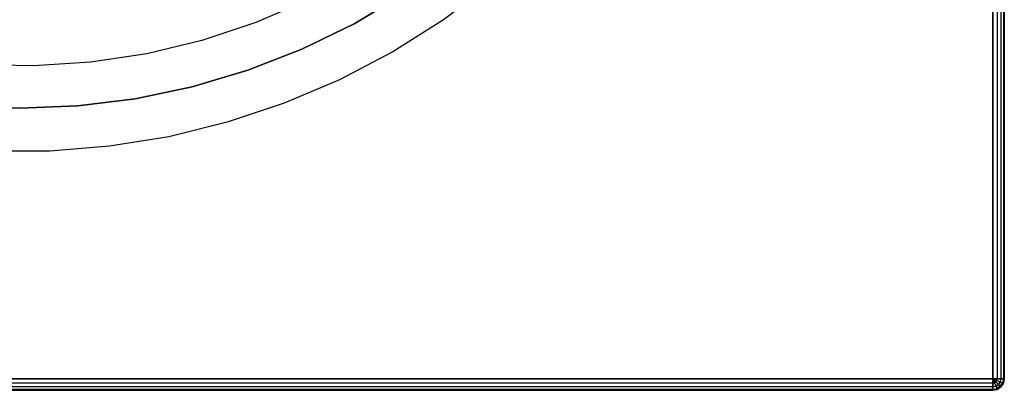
# Model space of a CAD drawing. Extents: x -1.67 to 1.67, y 0.02 to 3.36.
# Tile 13 of 24: x 0 to 1.67, y 0.02 to 0.65. Entities that reach past the tile are written whole.
import ezdxf

# ---------------------------------------------------------------- set-up
doc = ezdxf.new("R2010")
doc.units = 0
doc.header["$MEASUREMENT"] = 0
doc.layers.get('0').update_dxf_attribs({"color": 13, "linetype": 'CONTINUOUS'})

# ---------------------------------------------------------------- blocks, each defined once
blk = doc.blocks.new('BAHIA_PM_STL')
at = {"color": 0}
for p, q in [((1.6535, 0.0364, 0.2386), (1.6535, 3.3435, 0.2386)), ((1.6535, 3.3435, 0.0024), (1.6535, 0.0364, 0.0024)), ((1.6535, 0.0364, 0.2386), (1.6535, 3.3435, 0.2386)), ((1.6535, 3.3435, 0.0024), (1.6535, 0.0364, 0.0024)), ((1.6611, 3.3435, 0.2371), (1.6611, 0.0364, 0.2371)), ((1.6611, 3.3435, 0.2371), (1.6611, 0.0364, 0.2371)), ((1.6611, 3.3435, 0.0039), (1.6611, 0.0364, 0.0039)), ((1.6611, 3.3435, 0.0039), (1.6611, 0.0364, 0.0039)), ((1.6675, 3.3435, 0.2328), (1.6675, 0.0364, 0.2328)), ((1.6675, 3.3435, 0.2328), (1.6675, 0.0364, 0.2328)), ((1.6675, 3.3435, 0.0081), (1.6675, 0.0364, 0.0081)), ((1.6675, 3.3435, 0.0081), (1.6675, 0.0364, 0.0081)), ((1.6717, 3.3435, 0.2264), (1.6717, 0.0364, 0.2264)), ((1.6717, 3.3435, 0.2264), (1.6717, 0.0364, 0.2264)), ((1.6717, 3.3435, 0.0145), (1.6717, 0.0364, 0.0145)), ((1.6717, 3.3435, 0.0145), (1.6717, 0.0364, 0.0145)), ((1.6732, 0.0364, 0.022), (1.6732, 3.3435, 0.022)), ((1.6732, 3.3435, 0.2189), (1.6732, 0.0364, 0.2189)), ((1.6732, 3.3435, 0.2189), (1.6732, 0.0364, 0.2189)), ((1.6732, 0.0364, 0.022), (1.6732, 3.3435, 0.022)), ((0.8018, 0.708, 0.2386), (0.7201, 0.6466, 0.2386)), ((0.8018, 0.708, 0.2386), (0.7201, 0.6466, 0.2386)), ((0.8018, 0.708, 0.8685), (0.7201, 0.6466, 0.8685)), ((0.8018, 0.708, 0.8685), (0.7201, 0.6466, 0.8685)), ((0.5682, 0.64, 0.8685), (0.6529, 0.6905, 0.8685)), ((0.6529, 0.6905, 0.2386), (0.5682, 0.64, 0.2386)), ((0.5682, 0.64, 0.8685), (0.6529, 0.6905, 0.8685)), ((0.6529, 0.6905, 0.2386), (0.5682, 0.64, 0.2386)), ((0.4899, 0.6805, 0.2386), (0.4014, 0.6421, 0.2386)), ((0.4899, 0.6805, 1.1008), (0.4014, 0.6421, 1.1008)), ((0.4899, 0.6805, 0.2386), (0.4014, 0.6421, 0.2386)), ((0.4899, 0.6805, 1.1008), (0.4014, 0.6421, 1.1008)), ((0.4014, 0.6421, 0.2386), (0.3098, 0.6115, 0.2386)), ((0.4014, 0.6421, 1.1008), (0.3098, 0.6115, 1.1008)), ((0.4014, 0.6421, 0.2386), (0.3098, 0.6115, 0.2386)), ((0.4014, 0.6421, 1.1008), (0.3098, 0.6115, 1.1008)), ((0.4014, 0.6421, 1.1008), (0.4014, 0.6421, 0.2386)), ((0.4014, 0.6421, 1.1008), (0.4014, 0.6421, 0.2386)), ((0.4795, 0.5967, 0.8685), (0.5682, 0.64, 0.8685)), ((0.5682, 0.64, 0.2386), (0.4795, 0.5967, 0.2386)), ((0.4795, 0.5967, 0.8685), (0.5682, 0.64, 0.8685)), ((0.5682, 0.64, 0.2386), (0.4795, 0.5967, 0.2386)), ((0.5682, 0.64, 0.8685), (0.5682, 0.64, 0.2386)), ((0.5682, 0.64, 0.8685), (0.5682, 0.64, 0.2386)), ((0.7201, 0.6466, 0.2386), (0.6339, 0.5921, 0.2386)), ((0.7201, 0.6466, 0.2386), (0.6339, 0.5921, 0.2386)), ((0.7201, 0.6466, 0.8685), (0.6339, 0.5921, 0.8685)), ((0.7201, 0.6466, 0.8685), (0.6339, 0.5921, 0.8685)), ((0.7201, 0.6466, 0.2386), (0.7201, 0.6466, 0.8685)), ((0.7201, 0.6466, 0.2386), (0.7201, 0.6466, 0.8685)), ((0.3098, 0.6115, 0.2386), (0.2159, 0.5889, 0.2386)), ((0.3098, 0.6115, 1.1008), (0.2159, 0.5889, 1.1008)), ((0.3098, 0.6115, 0.2386), (0.2159, 0.5889, 0.2386)), ((0.3098, 0.6115, 1.1008), (0.2159, 0.5889, 1.1008)), ((0.3098, 0.6115, 1.1008), (0.3098, 0.6115, 0.2386)), ((0.3098, 0.6115, 1.1008), (0.3098, 0.6115, 0.2386)), ((0.2159, 0.5889, 0.2386), (0.1205, 0.5744, 0.2386)), ((0.2159, 0.5889, 1.1008), (0.1205, 0.5744, 1.1008)), ((0.2159, 0.5889, 0.2386), (0.1205, 0.5744, 0.2386)), ((0.2159, 0.5889, 1.1008), (0.1205, 0.5744, 1.1008)), ((0.2159, 0.5889, 1.1008), (0.2159, 0.5889, 0.2386)), ((0.2159, 0.5889, 1.1008), (0.2159, 0.5889, 0.2386)), ((0.3876, 0.5608, 0.8685), (0.4795, 0.5967, 0.8685)), ((0.4795, 0.5967, 0.2386), (0.3876, 0.5608, 0.2386)), ((0.3876, 0.5608, 0.8685), (0.4795, 0.5967, 0.8685)), ((0.4795, 0.5967, 0.2386), (0.3876, 0.5608, 0.2386)), ((0.4795, 0.5967, 0.8685), (0.4795, 0.5967, 0.2386)), ((0.4795, 0.5967, 0.8685), (0.4795, 0.5967, 0.2386)), ((0.6339, 0.5921, 0.2386), (0.5435, 0.5446, 0.2386)), ((0.6339, 0.5921, 0.2386), (0.5435, 0.5446, 0.2386)), ((0.6339, 0.5921, 0.8685), (0.5435, 0.5446, 0.8685)), ((0.6339, 0.5921, 0.8685), (0.5435, 0.5446, 0.8685)), ((0.6339, 0.5921, 0.2386), (0.6339, 0.5921, 0.8685)), ((0.6339, 0.5921, 0.2386), (0.6339, 0.5921, 0.8685)), ((0.0241, 0.5682, 0.2386), (-0.0724, 0.5702, 0.2386)), ((0.0241, 0.5682, 1.1008), (-0.0724, 0.5702, 1.1008)), ((0.0241, 0.5682, 0.2386), (-0.0724, 0.5702, 0.2386)), ((0.0241, 0.5682, 1.1008), (-0.0724, 0.5702, 1.1008)), ((0.1205, 0.5744, 0.2386), (0.0241, 0.5682, 0.2386)), ((0.1205, 0.5744, 1.1008), (0.0241, 0.5682, 1.1008)), ((0.1205, 0.5744, 0.2386), (0.0241, 0.5682, 0.2386)), ((0.1205, 0.5744, 1.1008), (0.0241, 0.5682, 1.1008)), ((0.1205, 0.5744, 1.1008), (0.1205, 0.5744, 0.2386)), ((0.1205, 0.5744, 1.1008), (0.1205, 0.5744, 0.2386)), ((0.0241, 0.5682, 1.1008), (0.0241, 0.5682, 0.2386)), ((0.0241, 0.5682, 1.1008), (0.0241, 0.5682, 0.2386)), ((0.2931, 0.5327, 0.8685), (0.3876, 0.5608, 0.8685)), ((0.3876, 0.5608, 0.2386), (0.2931, 0.5327, 0.2386)), ((0.2931, 0.5327, 0.8685), (0.3876, 0.5608, 0.8685)), ((0.3876, 0.5608, 0.2386), (0.2931, 0.5327, 0.2386)), ((0.3876, 0.5608, 0.8685), (0.3876, 0.5608, 0.2386)), ((0.3876, 0.5608, 0.8685), (0.3876, 0.5608, 0.2386)), ((0.5435, 0.5446, 0.2386), (0.4495, 0.5046, 0.2386)), ((0.5435, 0.5446, 0.2386), (0.4495, 0.5046, 0.2386)), ((0.5435, 0.5446, 0.8685), (0.4495, 0.5046, 0.8685)), ((0.5435, 0.5446, 0.8685), (0.4495, 0.5046, 0.8685)), ((0.5435, 0.5446, 0.2386), (0.5435, 0.5446, 0.8685)), ((0.5435, 0.5446, 0.2386), (0.5435, 0.5446, 0.8685)), ((0.1965, 0.5124, 0.8685), (0.2931, 0.5327, 0.8685)), ((0.2931, 0.5327, 0.2386), (0.1965, 0.5124, 0.2386)), ((0.1965, 0.5124, 0.8685), (0.2931, 0.5327, 0.8685)), ((0.2931, 0.5327, 0.2386), (0.1965, 0.5124, 0.2386)), ((0.2931, 0.5327, 0.8685), (0.2931, 0.5327, 0.2386)), ((0.2931, 0.5327, 0.8685), (0.2931, 0.5327, 0.2386)), ((0.0986, 0.5002, 0.8685), (0.1965, 0.5124, 0.8685)), ((0.1965, 0.5124, 0.2386), (0.0986, 0.5002, 0.2386)), ((0.0986, 0.5002, 0.8685), (0.1965, 0.5124, 0.8685)), ((0.1965, 0.5124, 0.2386), (0.0986, 0.5002, 0.2386)), ((0.1965, 0.5124, 0.8685), (0.1965, 0.5124, 0.2386)), ((0.1965, 0.5124, 0.8685), (0.1965, 0.5124, 0.2386)), ((0.4495, 0.5046, 0.2386), (0.3527, 0.4723, 0.2386)), ((0.4495, 0.5046, 0.2386), (0.3527, 0.4723, 0.2386)), ((0.4495, 0.5046, 0.8685), (0.3527, 0.4723, 0.8685)), ((0.4495, 0.5046, 0.8685), (0.3527, 0.4723, 0.8685)), ((0.4495, 0.5046, 0.2386), (0.4495, 0.5046, 0.8685)), ((0.4495, 0.5046, 0.2386), (0.4495, 0.5046, 0.8685)), ((-0.0986, 0.5002, 0.8685), (0, 0.4962, 0.8685)), ((0, 0.4962, 0.2386), (-0.0986, 0.5002, 0.2386)), ((-0.0986, 0.5002, 0.8685), (0, 0.4962, 0.8685)), ((0, 0.4962, 0.2386), (-0.0986, 0.5002, 0.2386)), ((0, 0.4962, 0.8685), (0.0986, 0.5002, 0.8685)), ((0.0986, 0.5002, 0.2386), (0, 0.4962, 0.2386)), ((0, 0.4962, 0.8685), (0.0986, 0.5002, 0.8685)), ((0.0986, 0.5002, 0.2386), (0, 0.4962, 0.2386)), ((0, 0.4962, 0.8685), (0, 0.4962, 0.2386)), ((0, 0.4962, 0.8685), (0, 0.4962, 0.2386)), ((0.0986, 0.5002, 0.8685), (0.0986, 0.5002, 0.2386)), ((0.0986, 0.5002, 0.8685), (0.0986, 0.5002, 0.2386)), ((0.3527, 0.4723, 0.2386), (0.2536, 0.4479, 0.2386)), ((0.3527, 0.4723, 0.2386), (0.2536, 0.4479, 0.2386)), ((0.3527, 0.4723, 0.8685), (0.2536, 0.4479, 0.8685)), ((0.3527, 0.4723, 0.8685), (0.2536, 0.4479, 0.8685)), ((0.3527, 0.4723, 0.2386), (0.3527, 0.4723, 0.8685)), ((0.3527, 0.4723, 0.2386), (0.3527, 0.4723, 0.8685)), ((0.2536, 0.4479, 0.2386), (0.1528, 0.4315, 0.2386)), ((0.2536, 0.4479, 0.2386), (0.1528, 0.4315, 0.2386)), ((0.2536, 0.4479, 0.8685), (0.1528, 0.4315, 0.8685)), ((0.2536, 0.4479, 0.8685), (0.1528, 0.4315, 0.8685)), ((0.2536, 0.4479, 0.2386), (0.2536, 0.4479, 0.8685)), ((0.2536, 0.4479, 0.2386), (0.2536, 0.4479, 0.8685)), ((0.051, 0.4233, 0.2386), (-0.051, 0.4233, 0.2386)), ((0.051, 0.4233, 0.2386), (-0.051, 0.4233, 0.2386)), ((0.051, 0.4233, 0.8685), (-0.051, 0.4233, 0.8685)), ((0.051, 0.4233, 0.8685), (-0.051, 0.4233, 0.8685)), ((0.1528, 0.4315, 0.2386), (0.051, 0.4233, 0.2386)), ((0.1528, 0.4315, 0.2386), (0.051, 0.4233, 0.2386)), ((0.1528, 0.4315, 0.8685), (0.051, 0.4233, 0.8685)), ((0.1528, 0.4315, 0.8685), (0.051, 0.4233, 0.8685)), ((0.051, 0.4233, 0.2386), (0.051, 0.4233, 0.8685)), ((0.051, 0.4233, 0.2386), (0.051, 0.4233, 0.8685)), ((0.1528, 0.4315, 0.2386), (0.1528, 0.4315, 0.8685)), ((0.1528, 0.4315, 0.2386), (0.1528, 0.4315, 0.8685)), ((-1.6535, 0.0364, 0.2386), (1.6535, 0.0364, 0.2386)), ((1.6535, 0.0364, 0.0024), (-1.6535, 0.0364, 0.0024)), ((-1.6535, 0.0364, 0.2386), (1.6535, 0.0364, 0.2386)), ((1.6535, 0.0364, 0.0024), (-1.6535, 0.0364, 0.0024)), ((1.6535, 0.0289, 0.2371), (1.6535, 0.0364, 0.2386)), ((1.6535, 0.0364, 0.2386), (1.6611, 0.0364, 0.2371)), ((1.6611, 0.0364, 0.0039), (1.6535, 0.0364, 0.0024)), ((1.6535, 0.0364, 0.0024), (1.6535, 0.0289, 0.0039)), ((1.6535, 0.0289, 0.2371), (1.6535, 0.0364, 0.2386)), ((1.6564, 0.0295, 0.2371), (1.6535, 0.0364, 0.2386)), ((1.6535, 0.0364, 0.2386), (1.6611, 0.0364, 0.2371)), ((1.6535, 0.0364, 0.2386), (1.6605, 0.0335, 0.2371)), ((1.6589, 0.0311, 0.2371), (1.6535, 0.0364, 0.2386)), ((1.6564, 0.0295, 0.2371), (1.6535, 0.0364, 0.2386)), ((1.6535, 0.0364, 0.2386), (1.6605, 0.0335, 0.2371)), ((1.6589, 0.0311, 0.2371), (1.6535, 0.0364, 0.2386)), ((1.6611, 0.0364, 0.0039), (1.6535, 0.0364, 0.0024)), ((1.6605, 0.0335, 0.0039), (1.6535, 0.0364, 0.0024)), ((1.6535, 0.0364, 0.0024), (1.6535, 0.0289, 0.0039)), ((1.6535, 0.0364, 0.0024), (1.6564, 0.0295, 0.0039)), ((1.6589, 0.0311, 0.0039), (1.6535, 0.0364, 0.0024)), ((1.6605, 0.0335, 0.0039), (1.6535, 0.0364, 0.0024)), ((1.6535, 0.0364, 0.0024), (1.6564, 0.0295, 0.0039)), ((1.6589, 0.0311, 0.0039), (1.6535, 0.0364, 0.0024)), ((1.6605, 0.0335, 0.2371), (1.6589, 0.0311, 0.2371)), ((1.6605, 0.0335, 0.2371), (1.6589, 0.0311, 0.2371)), ((1.6589, 0.0311, 0.0039), (1.6605, 0.0335, 0.0039)), ((1.6589, 0.0311, 0.0039), (1.6605, 0.0335, 0.0039)), ((1.6611, 0.0364, 0.2371), (1.6605, 0.0335, 0.2371)), ((1.6611, 0.0364, 0.2371), (1.6605, 0.0335, 0.2371)), ((1.6611, 0.0364, 0.0039), (1.6605, 0.0335, 0.0039)), ((1.6611, 0.0364, 0.0039), (1.6605, 0.0335, 0.0039)), ((1.6605, 0.0335, 0.2371), (1.6664, 0.0311, 0.2328)), ((1.6605, 0.0335, 0.2371), (1.6664, 0.0311, 0.2328)), ((1.6605, 0.0335, 0.0039), (1.6664, 0.0311, 0.0081)), ((1.6605, 0.0335, 0.0039), (1.6664, 0.0311, 0.0081)), ((1.6611, 0.0364, 0.2371), (1.6675, 0.0364, 0.2328)), ((1.6675, 0.0364, 0.0081), (1.6611, 0.0364, 0.0039)), ((1.6611, 0.0364, 0.2371), (1.6675, 0.0364, 0.2328)), ((1.6675, 0.0364, 0.0081), (1.6611, 0.0364, 0.0039)), ((1.6675, 0.0364, 0.2328), (1.6664, 0.0311, 0.2328)), ((1.6675, 0.0364, 0.2328), (1.6664, 0.0311, 0.2328)), ((1.6675, 0.0364, 0.0081), (1.6664, 0.0311, 0.0081)), ((1.6675, 0.0364, 0.0081), (1.6664, 0.0311, 0.0081)), ((1.6675, 0.0364, 0.2328), (1.6717, 0.0364, 0.2264)), ((1.6717, 0.0364, 0.0145), (1.6675, 0.0364, 0.0081)), ((1.6675, 0.0364, 0.2328), (1.6717, 0.0364, 0.2264)), ((1.6717, 0.0364, 0.0145), (1.6675, 0.0364, 0.0081)), ((1.6717, 0.0364, 0.2264), (1.6703, 0.0295, 0.2264)), ((1.6717, 0.0364, 0.2264), (1.6703, 0.0295, 0.2264)), ((1.6717, 0.0364, 0.0145), (1.6703, 0.0295, 0.0145)), ((1.6717, 0.0364, 0.0145), (1.6703, 0.0295, 0.0145)), ((1.6717, 0.0364, 0.2264), (1.6732, 0.0364, 0.2189)), ((1.6732, 0.0364, 0.022), (1.6717, 0.0364, 0.0145)), ((1.6717, 0.0289, 0.2189), (1.6732, 0.0364, 0.2189)), ((1.6717, 0.0364, 0.2264), (1.6732, 0.0364, 0.2189)), ((1.6732, 0.0364, 0.022), (1.6717, 0.0364, 0.0145)), ((1.6732, 0.0364, 0.022), (1.6717, 0.0289, 0.022)), ((1.6732, 0.0364, 0.022), (1.6717, 0.0289, 0.022)), ((1.6717, 0.0289, 0.2189), (1.6732, 0.0364, 0.2189)), ((1.6732, 0.0364, 0.2189), (1.6732, 0.0364, 0.022)), ((1.6732, 0.0364, 0.2189), (1.6732, 0.0364, 0.022)), ((1.6535, 0.0289, 0.2371), (-1.6535, 0.0289, 0.2371)), ((1.6535, 0.0289, 0.2371), (-1.6535, 0.0289, 0.2371)), ((1.6535, 0.0289, 0.0039), (-1.6535, 0.0289, 0.0039)), ((1.6535, 0.0289, 0.0039), (-1.6535, 0.0289, 0.0039)), ((1.6535, 0.0225, 0.2328), (-1.6535, 0.0225, 0.2328)), ((1.6535, 0.0225, 0.2328), (-1.6535, 0.0225, 0.2328)), ((1.6535, 0.0225, 0.0081), (-1.6535, 0.0225, 0.0081)), ((1.6535, 0.0225, 0.0081), (-1.6535, 0.0225, 0.0081)), ((1.6535, 0.0182, 0.2264), (-1.6535, 0.0182, 0.2264)), ((1.6535, 0.0182, 0.2264), (-1.6535, 0.0182, 0.2264)), ((1.6535, 0.0182, 0.0145), (-1.6535, 0.0182, 0.0145)), ((1.6535, 0.0182, 0.0145), (-1.6535, 0.0182, 0.0145)), ((1.6535, 0.0289, 0.2371), (1.6564, 0.0295, 0.2371)), ((1.6535, 0.0289, 0.2371), (1.6564, 0.0295, 0.2371)), ((1.6535, 0.0289, 0.0039), (1.6564, 0.0295, 0.0039)), ((1.6535, 0.0289, 0.0039), (1.6564, 0.0295, 0.0039)), ((1.6535, 0.0225, 0.2328), (1.6535, 0.0289, 0.2371)), ((1.6535, 0.0289, 0.0039), (1.6535, 0.0225, 0.0081)), ((1.6535, 0.0225, 0.2328), (1.6535, 0.0289, 0.2371)), ((1.6535, 0.0289, 0.0039), (1.6535, 0.0225, 0.0081)), ((1.6535, 0.0225, 0.2328), (1.6589, 0.0236, 0.2328)), ((1.6535, 0.0225, 0.2328), (1.6589, 0.0236, 0.2328)), ((1.6535, 0.0225, 0.0081), (1.6589, 0.0236, 0.0081)), ((1.6535, 0.0225, 0.0081), (1.6589, 0.0236, 0.0081)), ((1.6535, 0.0182, 0.2264), (1.6535, 0.0225, 0.2328)), ((1.6535, 0.0225, 0.0081), (1.6535, 0.0182, 0.0145)), ((1.6535, 0.0182, 0.2264), (1.6535, 0.0225, 0.2328)), ((1.6535, 0.0225, 0.0081), (1.6535, 0.0182, 0.0145)), ((1.6535, 0.0182, 0.2264), (1.6605, 0.0196, 0.2264)), ((1.6535, 0.0182, 0.2264), (1.6605, 0.0196, 0.2264)), ((1.6535, 0.0182, 0.0145), (1.6605, 0.0196, 0.0145)), ((1.6535, 0.0182, 0.0145), (1.6605, 0.0196, 0.0145)), ((1.6535, 0.0167, 0.2189), (1.6535, 0.0182, 0.2264)), ((1.6535, 0.0182, 0.0145), (1.6535, 0.0167, 0.022)), ((1.6535, 0.0167, 0.2189), (1.6535, 0.0182, 0.2264)), ((1.6535, 0.0167, 0.2189), (1.6611, 0.0182, 0.2189)), ((1.6611, 0.0182, 0.022), (1.6535, 0.0167, 0.022)), ((1.6535, 0.0182, 0.0145), (1.6535, 0.0167, 0.022)), ((1.6611, 0.0182, 0.022), (1.6535, 0.0167, 0.022)), ((1.6535, 0.0167, 0.2189), (1.6611, 0.0182, 0.2189)), ((1.6589, 0.0311, 0.2371), (1.6564, 0.0295, 0.2371)), ((1.6589, 0.0311, 0.2371), (1.6564, 0.0295, 0.2371)), ((1.6564, 0.0295, 0.0039), (1.6589, 0.0311, 0.0039)), ((1.6564, 0.0295, 0.0039), (1.6589, 0.0311, 0.0039)), ((1.6564, 0.0295, 0.2371), (1.6589, 0.0236, 0.2328)), ((1.6564, 0.0295, 0.2371), (1.6589, 0.0236, 0.2328)), ((1.6564, 0.0295, 0.0039), (1.6589, 0.0236, 0.0081)), ((1.6564, 0.0295, 0.0039), (1.6589, 0.0236, 0.0081)), ((1.6589, 0.0311, 0.2371), (1.6634, 0.0266, 0.2328)), ((1.6589, 0.0311, 0.2371), (1.6634, 0.0266, 0.2328)), ((1.6589, 0.0311, 0.0039), (1.6634, 0.0266, 0.0081)), ((1.6589, 0.0311, 0.0039), (1.6634, 0.0266, 0.0081)), ((1.6589, 0.0236, 0.2328), (1.6634, 0.0266, 0.2328)), ((1.6589, 0.0236, 0.2328), (1.6634, 0.0266, 0.2328)), ((1.6634, 0.0266, 0.0081), (1.6589, 0.0236, 0.0081)), ((1.6634, 0.0266, 0.0081), (1.6589, 0.0236, 0.0081)), ((1.6589, 0.0236, 0.2328), (1.6605, 0.0196, 0.2264)), ((1.6589, 0.0236, 0.2328), (1.6605, 0.0196, 0.2264)), ((1.6589, 0.0236, 0.0081), (1.6605, 0.0196, 0.0145)), ((1.6589, 0.0236, 0.0081), (1.6605, 0.0196, 0.0145)), ((1.6605, 0.0196, 0.2264), (1.6664, 0.0236, 0.2264)), ((1.6605, 0.0196, 0.2264), (1.6664, 0.0236, 0.2264)), ((1.6664, 0.0236, 0.0145), (1.6605, 0.0196, 0.0145)), ((1.6664, 0.0236, 0.0145), (1.6605, 0.0196, 0.0145)), ((1.6605, 0.0196, 0.2264), (1.6611, 0.0182, 0.2189)), ((1.6605, 0.0196, 0.2264), (1.6611, 0.0182, 0.2189)), ((1.6605, 0.0196, 0.0145), (1.6611, 0.0182, 0.022)), ((1.6605, 0.0196, 0.0145), (1.6611, 0.0182, 0.022)), ((1.6611, 0.0182, 0.2189), (1.6675, 0.0225, 0.2189)), ((1.6675, 0.0225, 0.022), (1.6611, 0.0182, 0.022)), ((1.6675, 0.0225, 0.022), (1.6611, 0.0182, 0.022)), ((1.6611, 0.0182, 0.2189), (1.6675, 0.0225, 0.2189)), ((1.6611, 0.0182, 0.022), (1.6611, 0.0182, 0.2189)), ((1.6611, 0.0182, 0.022), (1.6611, 0.0182, 0.2189)), ((1.6634, 0.0266, 0.2328), (1.6664, 0.0311, 0.2328)), ((1.6634, 0.0266, 0.2328), (1.6664, 0.0311, 0.2328)), ((1.6664, 0.0311, 0.0081), (1.6634, 0.0266, 0.0081)), ((1.6664, 0.0311, 0.0081), (1.6634, 0.0266, 0.0081)), ((1.6634, 0.0266, 0.2328), (1.6664, 0.0236, 0.2264)), ((1.6634, 0.0266, 0.2328), (1.6664, 0.0236, 0.2264)), ((1.6634, 0.0266, 0.0081), (1.6664, 0.0236, 0.0145)), ((1.6634, 0.0266, 0.0081), (1.6664, 0.0236, 0.0145)), ((1.6664, 0.0311, 0.2328), (1.6703, 0.0295, 0.2264)), ((1.6664, 0.0311, 0.2328), (1.6703, 0.0295, 0.2264)), ((1.6664, 0.0311, 0.0081), (1.6703, 0.0295, 0.0145)), ((1.6664, 0.0311, 0.0081), (1.6703, 0.0295, 0.0145)), ((1.6664, 0.0236, 0.2264), (1.6703, 0.0295, 0.2264)), ((1.6664, 0.0236, 0.2264), (1.6703, 0.0295, 0.2264)), ((1.6703, 0.0295, 0.0145), (1.6664, 0.0236, 0.0145)), ((1.6703, 0.0295, 0.0145), (1.6664, 0.0236, 0.0145)), ((1.6664, 0.0236, 0.2264), (1.6675, 0.0225, 0.2189)), ((1.6664, 0.0236, 0.2264), (1.6675, 0.0225, 0.2189)), ((1.6664, 0.0236, 0.0145), (1.6675, 0.0225, 0.022)), ((1.6664, 0.0236, 0.0145), (1.6675, 0.0225, 0.022)), ((1.6675, 0.0225, 0.2189), (1.6717, 0.0289, 0.2189)), ((1.6717, 0.0289, 0.022), (1.6675, 0.0225, 0.022)), ((1.6717, 0.0289, 0.022), (1.6675, 0.0225, 0.022)), ((1.6675, 0.0225, 0.2189), (1.6717, 0.0289, 0.2189)), ((1.6675, 0.0225, 0.022), (1.6675, 0.0225, 0.2189)), ((1.6675, 0.0225, 0.022), (1.6675, 0.0225, 0.2189)), ((1.6703, 0.0295, 0.2264), (1.6717, 0.0289, 0.2189)), ((1.6703, 0.0295, 0.2264), (1.6717, 0.0289, 0.2189)), ((1.6703, 0.0295, 0.0145), (1.6717, 0.0289, 0.022)), ((1.6703, 0.0295, 0.0145), (1.6717, 0.0289, 0.022)), ((1.6717, 0.0289, 0.022), (1.6717, 0.0289, 0.2189)), ((1.6717, 0.0289, 0.022), (1.6717, 0.0289, 0.2189)), ((1.6535, 0.0167, 0.2189), (-1.6535, 0.0167, 0.2189)), ((-1.6535, 0.0167, 0.022), (1.6535, 0.0167, 0.022)), ((1.6535, 0.0167, 0.2189), (-1.6535, 0.0167, 0.2189)), ((-1.6535, 0.0167, 0.022), (1.6535, 0.0167, 0.022)), ((1.6535, 0.0167, 0.022), (1.6535, 0.0167, 0.2189)), ((1.6535, 0.0167, 0.022), (1.6535, 0.0167, 0.2189))]:
    blk.add_line(p, q, dxfattribs=at)

msp = doc.modelspace()

# ---------------------------------------------------------------- block references
at = {"color": 0}
msp.add_blockref('BAHIA_PM_STL', (0, 0), dxfattribs=at)

doc.saveas('drawing.dxf')
